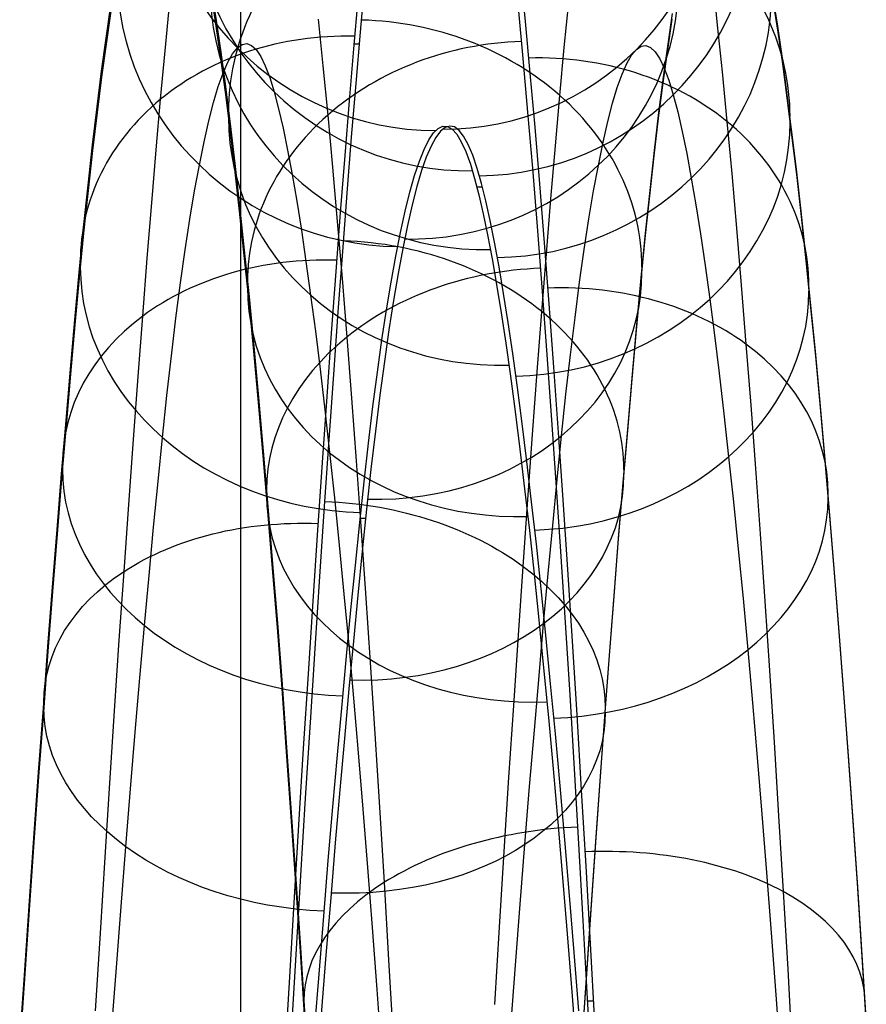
# Model space of a CAD drawing. Extents: x -9 to 8, y 1 to 147.
# Tile 49 of 181: x 0.39 to 1.74, y 31.82 to 33.4. Entities that reach past the tile are written whole.
import ezdxf

# ---------------------------------------------------------------- set-up
doc = ezdxf.new("R2010")
doc.units = 0
doc.layers.add('DEFAULT', color=7, linetype='CONTINUOUS')

msp = doc.modelspace()

# ---------------------------------------------------------------- linework, layer by layer
at = {"layer": 'DEFAULT', "color": 171}
for p, q in [((0.74, 70.4573, -106.8618), (0.74, 5.4828, -106.8618)), ((0.74, 70.2391, -104.3618), (0.74, 5.57, -104.3618))]:
    msp.add_line(p, q, dxfattribs=at)
at = {"layer": 'DEFAULT', "color": 254}
for p, q in [((1.1887, 33.4759, -87.4214), (1.1962, 33.3973, -87.5539)), ((0.9322, 33.3799, -82.3428), (0.9392, 33.4583, -82.4728)), ((1.4967, 33.4622, -87.1708), (1.5042, 33.3914, -87.3029)), ((0.6939, 33.4458, -86.4259), (0.7011, 33.3989, -86.5562)), ((0.7011, 33.3895, -86.5526), (0.6939, 33.4363, -86.4226)), ((0.9281, 33.4331, -82.4303), (0.9211, 33.3535, -82.3011)), ((1.6011, 33.3895, -86.5527), (1.5939, 33.4363, -86.4227)), ((0.5247, 33.3704, -83.2954), (0.532, 33.4195, -83.4246)), ((0.6192, 33.35, -82.5433), (0.6264, 33.4235, -82.6749)), ((0.6965, 33.4198, -86.4702), (0.7023, 33.3816, -86.5734)), ((1.1931, 33.3379, -87.6483), (1.1854, 33.4195, -87.5174)), ((1.2589, 33.3554, -82.5585), (1.2661, 33.4282, -82.69)), ((1.5939, 33.4269, -86.4194), (1.6011, 33.3801, -86.5491)), ((0.532, 33.4101, -83.428), (0.5247, 33.3611, -83.2991)), ((0.5267, 33.375, -83.3344), (0.5326, 33.4139, -83.4383)), ((1.432, 33.4101, -83.4281), (1.4247, 33.3611, -83.2992)), ((0.7011, 33.3989, -86.5562), (0.7084, 33.3479, -86.685)), ((0.7084, 33.3387, -86.6811), (0.7011, 33.3895, -86.5526)), ((0.8646, 33.4008, -87.292), (0.8722, 33.3261, -87.4226)), ((1.1962, 33.3973, -87.5539), (1.2038, 33.3146, -87.6839)), ((1.4247, 33.3518, -83.3028), (1.432, 33.4007, -83.4315)), ((1.5042, 33.3914, -87.3029), (1.5118, 33.3164, -87.4331)), ((1.6084, 33.3387, -86.6812), (1.6011, 33.3895, -86.5527)), ((0.5174, 33.3174, -83.1678), (0.5247, 33.3704, -83.2954)), ((0.5208, 33.3337, -83.2318), (0.5267, 33.375, -83.3344)), ((0.7023, 33.3816, -86.5734), (0.7081, 33.3409, -86.6759)), ((0.9253, 33.2978, -82.2156), (0.9322, 33.3799, -82.3428)), ((1.6011, 33.3801, -86.5491), (1.6084, 33.3295, -86.6773)), ((0.5247, 33.3611, -83.2991), (0.5174, 33.3082, -83.1718)), ((0.7274, 33.3455, -84.5956), (0.735, 33.355, -84.7263)), ((0.735, 33.355, -84.7263), (0.7426, 33.3604, -84.8572)), ((0.7426, 33.3604, -84.8572), (0.7502, 33.3617, -84.9876)), ((0.7502, 33.3617, -84.9876), (0.7576, 33.3589, -85.1177)), ((0.7576, 33.3589, -85.1177), (0.765, 33.3521, -85.2474)), ((0.9218, 33.3616, -82.3137), (0.9307, 33.3616, -82.3137)), ((1.2518, 33.2787, -82.4298), (1.2589, 33.3554, -82.5585)), ((1.3745, 33.3525, -84.7342), (1.3821, 33.3576, -84.8651)), ((1.3821, 33.3576, -84.8651), (1.3897, 33.3587, -84.9957)), ((1.3897, 33.3587, -84.9957), (1.3971, 33.3556, -85.1259)), ((1.3971, 33.3556, -85.1259), (1.4046, 33.3486, -85.2557)), ((1.4247, 33.3611, -83.2992), (1.4174, 33.3082, -83.1719)), ((0.612, 33.2726, -82.4145), (0.6192, 33.35, -82.5433)), ((0.7081, 33.3409, -86.6759), (0.714, 33.2975, -86.7777)), ((0.7084, 33.3479, -86.685), (0.7158, 33.2929, -86.8124)), ((0.7158, 33.2838, -86.8083), (0.7084, 33.3387, -86.6811)), ((0.7198, 33.332, -84.4655), (0.7274, 33.3455, -84.5956)), ((0.765, 33.3521, -85.2474), (0.7724, 33.3412, -85.3767)), ((0.7724, 33.3412, -85.3767), (0.7797, 33.3263, -85.5056)), ((0.9211, 33.3535, -82.3011), (0.9141, 33.2699, -82.1743)), ((1.3592, 33.33, -84.4734), (1.3669, 33.3433, -84.6035)), ((1.3669, 33.3433, -84.6035), (1.3745, 33.3525, -84.7342)), ((1.4046, 33.3486, -85.2557), (1.4119, 33.3374, -85.3851)), ((1.4174, 33.299, -83.1758), (1.4247, 33.3518, -83.3028)), ((1.6158, 33.2838, -86.8083), (1.6084, 33.3387, -86.6812)), ((0.515, 33.29, -83.1304), (0.5208, 33.3337, -83.2318)), ((0.7121, 33.3145, -84.3361), (0.7198, 33.332, -84.4655)), ((0.7797, 33.3263, -85.5056), (0.7869, 33.3074, -85.6341)), ((0.8722, 33.3261, -87.4226), (0.8798, 33.247, -87.5511)), ((1.2007, 33.2522, -87.7765), (1.1931, 33.3379, -87.6483)), ((1.3516, 33.3127, -84.344), (1.3592, 33.33, -84.4734)), ((1.4119, 33.3374, -85.3851), (1.4192, 33.3222, -85.5142)), ((1.6084, 33.3295, -86.6773), (1.6158, 33.2747, -86.8042)), ((0.5101, 33.2605, -83.042), (0.5174, 33.3174, -83.1678)), ((0.5174, 33.3082, -83.1718), (0.5101, 33.2514, -83.0462)), ((0.7045, 33.293, -84.2075), (0.7121, 33.3145, -84.3361)), ((0.7869, 33.3074, -85.6341), (0.794, 33.2845, -85.7623)), ((1.2038, 33.3146, -87.6839), (1.2115, 33.2279, -87.8112)), ((1.3439, 33.2914, -84.2154), (1.3516, 33.3127, -84.344)), ((1.4174, 33.3082, -83.1719), (1.4101, 33.2514, -83.0463)), ((1.4192, 33.3222, -85.5142), (1.4265, 33.303, -85.643)), ((1.5118, 33.3164, -87.4331), (1.5195, 33.2371, -87.5612)), ((0.6969, 33.2674, -84.0797), (0.7045, 33.293, -84.2075)), ((0.714, 33.2975, -86.7777), (0.7199, 33.2515, -86.8786)), ((0.7158, 33.2929, -86.8124), (0.7233, 33.2332, -86.9398)), ((0.9182, 33.2119, -82.0909), (0.9253, 33.2978, -82.2156)), ((1.3363, 33.2662, -84.0877), (1.3439, 33.2914, -84.2154)), ((1.4101, 33.2423, -83.0505), (1.4174, 33.299, -83.1758)), ((1.4265, 33.303, -85.643), (1.4336, 33.2797, -85.7713)), ((0.5092, 33.244, -83.0305), (0.515, 33.29, -83.1304)), ((0.7233, 33.2243, -86.9354), (0.7158, 33.2838, -86.8083)), ((0.794, 33.2845, -85.7623), (0.8012, 33.2574, -85.8903)), ((1.2447, 33.198, -82.3038), (1.2518, 33.2787, -82.4298)), ((1.4336, 33.2797, -85.7713), (1.4408, 33.2523, -85.8993)), ((1.6233, 33.2242, -86.9354), (1.6158, 33.2838, -86.8083)), ((0.5029, 33.1997, -82.9179), (0.5101, 33.2605, -83.042)), ((0.605, 33.1915, -82.2886), (0.612, 33.2726, -82.4145)), ((0.6892, 33.238, -83.9529), (0.6969, 33.2674, -84.0797)), ((0.9141, 33.2699, -82.1743), (0.9071, 33.1825, -82.0502)), ((1.3287, 33.237, -83.961), (1.3363, 33.2662, -84.0877)), ((1.6158, 33.2747, -86.8042), (1.6233, 33.2153, -86.931)), ((0.5101, 33.2514, -83.0462), (0.5029, 33.1908, -82.9224)), ((0.5034, 33.1958, -82.9321), (0.5092, 33.244, -83.0305)), ((0.7199, 33.2515, -86.8786), (0.7259, 33.2029, -86.9786)), ((0.8012, 33.2574, -85.8903), (0.8084, 33.2262, -86.018)), ((0.8798, 33.247, -87.5511), (0.8875, 33.1638, -87.6775)), ((1.2083, 33.1625, -87.9021), (1.2007, 33.2522, -87.7765)), ((1.4101, 33.2514, -83.0463), (1.4029, 33.1908, -82.9225)), ((1.4408, 33.2523, -85.8993), (1.448, 33.2209, -86.0267)), ((0.6817, 33.2046, -83.8271), (0.6892, 33.238, -83.9529)), ((0.7233, 33.2332, -86.9398), (0.7309, 33.1696, -87.0652)), ((1.0569, 33.226, -84.7865), (1.0644, 33.2295, -84.9118)), ((1.0644, 33.2295, -84.9118), (1.0718, 33.2292, -85.0372)), ((1.0755, 33.2298, -84.9519), (1.068, 33.2276, -84.8267)), ((1.0718, 33.2292, -85.0372), (1.0792, 33.2249, -85.1626)), ((1.0829, 33.2282, -85.0772), (1.0755, 33.2298, -84.9519)), ((1.0904, 33.2227, -85.2025), (1.0829, 33.2282, -85.0772)), ((1.3211, 33.2038, -83.8353), (1.3287, 33.237, -83.961)), ((1.4029, 33.1819, -82.927), (1.4101, 33.2423, -83.0505)), ((1.5195, 33.2371, -87.5612), (1.5272, 33.1536, -87.6872)), ((0.7309, 33.1608, -87.0605), (0.7233, 33.2243, -86.9354)), ((0.8084, 33.2262, -86.018), (0.8156, 33.191, -86.1447)), ((1.0418, 33.2074, -84.5367), (1.0494, 33.2187, -84.6615)), ((1.0494, 33.2187, -84.6615), (1.0569, 33.226, -84.7865)), ((1.0605, 33.2214, -84.7016), (1.0529, 33.2114, -84.5768)), ((1.068, 33.2276, -84.8267), (1.0605, 33.2214, -84.7016)), ((1.0792, 33.2249, -85.1626), (1.0866, 33.2168, -85.2879)), ((1.0866, 33.2168, -85.2879), (1.0939, 33.2047, -85.413)), ((1.0977, 33.2134, -85.3277), (1.0904, 33.2227, -85.2025)), ((1.105, 33.2001, -85.4526), (1.0977, 33.2134, -85.3277)), ((1.2115, 33.2279, -87.8112), (1.2191, 33.1373, -87.9359)), ((1.448, 33.2209, -86.0267), (1.4552, 33.1856, -86.1529)), ((1.6309, 33.1608, -87.0605), (1.6233, 33.2242, -86.9354)), ((1.6233, 33.2153, -86.931), (1.6309, 33.152, -87.0558)), ((0.4958, 33.1352, -82.7957), (0.5029, 33.1997, -82.9179)), ((0.6741, 33.1673, -83.7024), (0.6817, 33.2046, -83.8271)), ((0.7259, 33.2029, -86.9786), (0.7319, 33.1518, -87.0776)), ((0.9111, 33.1223, -81.9691), (0.9182, 33.2119, -82.0909)), ((1.0343, 33.1923, -84.4123), (1.0418, 33.2074, -84.5367)), ((1.0454, 33.1976, -84.4523), (1.0378, 33.1799, -84.3283)), ((1.0529, 33.2114, -84.5768), (1.0454, 33.1976, -84.4523)), ((1.0939, 33.2047, -85.413), (1.1012, 33.1888, -85.538)), ((1.1123, 33.1829, -85.5773), (1.105, 33.2001, -85.4526)), ((1.2376, 33.1134, -82.1801), (1.2447, 33.198, -82.3038)), ((1.3136, 33.1668, -83.7108), (1.3211, 33.2038, -83.8353)), ((0.5029, 33.1908, -82.9224), (0.4958, 33.1264, -82.8005)), ((0.4978, 33.1453, -82.8352), (0.5034, 33.1958, -82.9321)), ((0.5978, 33.1066, -82.1654), (0.605, 33.1915, -82.2886)), ((0.8156, 33.191, -86.1447), (0.8229, 33.152, -86.27)), ((0.9071, 33.1825, -82.0502), (0.8999, 33.0913, -81.9289)), ((1.0267, 33.1734, -84.2884), (1.0343, 33.1923, -84.4123)), ((1.1012, 33.1888, -85.538), (1.1084, 33.1689, -85.6625)), ((1.1195, 33.1618, -85.7016), (1.1123, 33.1829, -85.5773)), ((1.4029, 33.1908, -82.9225), (1.3958, 33.1264, -82.8006)), ((1.3958, 33.1177, -82.8054), (1.4029, 33.1819, -82.927)), ((1.4552, 33.1856, -86.1529), (1.4624, 33.1464, -86.2776)), ((0.6665, 33.126, -83.5787), (0.6741, 33.1673, -83.7024)), ((0.7309, 33.1696, -87.0652), (0.7384, 33.1022, -87.1884)), ((1.0191, 33.1506, -84.165), (1.0267, 33.1734, -84.2884)), ((1.0378, 33.1799, -84.3283), (1.0302, 33.1583, -84.2048)), ((1.1084, 33.1689, -85.6625), (1.1153, 33.1459, -85.7829)), ((1.306, 33.1259, -83.5872), (1.3136, 33.1668, -83.7108)), ((0.7384, 33.0935, -87.1835), (0.7309, 33.1608, -87.0605)), ((0.7319, 33.1518, -87.0776), (0.7379, 33.0982, -87.1754)), ((0.8229, 33.152, -86.27), (0.8302, 33.1092, -86.3934)), ((0.8875, 33.1638, -87.6775), (0.8952, 33.0766, -87.8011)), ((1.0115, 33.1239, -84.0423), (1.0191, 33.1506, -84.165)), ((1.0302, 33.1583, -84.2048), (1.0227, 33.1329, -84.0819)), ((1.1264, 33.1376, -85.8219), (1.1195, 33.1618, -85.7016)), ((1.2159, 33.0688, -88.0249), (1.2083, 33.1625, -87.9021)), ((1.5272, 33.1536, -87.6872), (1.5348, 33.0661, -87.8106)), ((1.6384, 33.0935, -87.1835), (1.6309, 33.1608, -87.0605)), ((1.6309, 33.152, -87.0558), (1.6384, 33.0848, -87.1786)), ((0.4887, 33.067, -82.6755), (0.4958, 33.1352, -82.7957)), ((0.4922, 33.0927, -82.7399), (0.4978, 33.1453, -82.8352)), ((1.1153, 33.1459, -85.7829), (1.1222, 33.1193, -85.9023)), ((1.1333, 33.1099, -85.9411), (1.1264, 33.1376, -85.8219)), ((1.2191, 33.1373, -87.9359), (1.2267, 33.0427, -88.0578)), ((1.4624, 33.1464, -86.2776), (1.4698, 33.1035, -86.4006)), ((0.4958, 33.1264, -82.8005), (0.4887, 33.0583, -82.6806)), ((0.659, 33.0808, -83.456), (0.6665, 33.126, -83.5787)), ((0.904, 33.029, -81.85), (0.9111, 33.1223, -81.9691)), ((1.0039, 33.0935, -83.9203), (1.0115, 33.1239, -84.0423)), ((1.0227, 33.1329, -84.0819), (1.0151, 33.1037, -83.9596)), ((1.128, 33.1316, -85.8494), (1.1191, 33.1316, -85.8494)), ((1.1222, 33.1193, -85.9023), (1.1291, 33.0891, -86.0209)), ((1.2985, 33.081, -83.4647), (1.306, 33.1259, -83.5872)), ((1.3958, 33.1264, -82.8006), (1.3887, 33.0583, -82.6806)), ((1.3887, 33.0497, -82.6857), (1.3958, 33.1177, -82.8054)), ((0.5906, 33.0179, -82.0448), (0.5978, 33.1066, -82.1654)), ((0.7384, 33.1022, -87.1884), (0.746, 33.031, -87.3095)), ((0.8302, 33.1092, -86.3934), (0.8376, 33.0628, -86.5151)), ((1.0151, 33.1037, -83.9596), (1.0075, 33.0707, -83.8382)), ((1.1402, 33.0785, -86.0594), (1.1333, 33.1099, -85.9411)), ((1.2304, 33.0248, -82.0589), (1.2376, 33.1134, -82.1801)), ((1.4698, 33.1035, -86.4006), (1.4771, 33.0569, -86.5219)), ((0.4867, 33.038, -82.6463), (0.4922, 33.0927, -82.7399)), ((0.7379, 33.0982, -87.1754), (0.744, 33.0421, -87.2719)), ((0.746, 33.0224, -87.3043), (0.7384, 33.0935, -87.1835)), ((0.8999, 33.0913, -81.9289), (0.8927, 32.9965, -81.8105)), ((0.9964, 33.0592, -83.7992), (1.0039, 33.0935, -83.9203)), ((1.1291, 33.0891, -86.0209), (1.1361, 33.0553, -86.1387)), ((1.646, 33.0224, -87.3043), (1.6384, 33.0935, -87.1835)), ((0.6515, 33.0316, -83.3346), (0.659, 33.0808, -83.456)), ((0.8952, 33.0766, -87.8011), (0.9029, 32.9858, -87.9218)), ((1.0075, 33.0707, -83.8382), (1, 33.0338, -83.7177)), ((1.1472, 33.0435, -86.1769), (1.1402, 33.0785, -86.0594)), ((1.291, 33.0321, -83.3435), (1.2985, 33.081, -83.4647)), ((1.6384, 33.0848, -87.1786), (1.646, 33.0139, -87.2991)), ((0.4817, 32.995, -82.5574), (0.4887, 33.067, -82.6755)), ((0.4887, 33.0583, -82.6806), (0.4817, 32.9865, -82.5627)), ((0.8376, 33.0628, -86.5151), (0.845, 33.0126, -86.6351)), ((0.9888, 33.0211, -83.679), (0.9964, 33.0592, -83.7992)), ((1.1361, 33.0553, -86.1387), (1.1433, 33.0173, -86.2573)), ((1.2235, 32.9716, -88.1445), (1.2159, 33.0688, -88.0249)), ((1.3887, 33.0583, -82.6806), (1.3817, 32.9865, -82.5628)), ((1.4771, 33.0569, -86.5219), (1.4846, 33.0066, -86.6415)), ((1.5348, 33.0661, -87.8106), (1.5425, 32.975, -87.931)), ((0.744, 33.0421, -87.2719), (0.75, 32.9835, -87.3671)), ((1.1544, 33.0043, -86.2953), (1.1472, 33.0435, -86.1769)), ((1.2267, 33.0427, -88.0578), (1.2343, 32.9449, -88.1759)), ((1.3817, 32.978, -82.5681), (1.3887, 33.0497, -82.6857)), ((0.4812, 32.9814, -82.5545), (0.4867, 33.038, -82.6463)), ((0.6441, 32.9786, -83.2146), (0.6515, 33.0316, -83.3346)), ((0.746, 33.031, -87.3095), (0.7537, 32.956, -87.4283)), ((0.8967, 32.9321, -81.7339), (0.904, 33.029, -81.85)), ((1, 33.0338, -83.7177), (0.9925, 32.9938, -83.6)), ((1.2231, 32.9324, -81.9404), (1.2304, 33.0248, -82.0589)), ((1.2836, 32.9795, -83.2237), (1.291, 33.0321, -83.3435)), ((0.5834, 32.9252, -81.9268), (0.5906, 33.0179, -82.0448)), ((0.7537, 32.9476, -87.4228), (0.746, 33.0224, -87.3043)), ((0.845, 33.0126, -86.6351), (0.8525, 32.9588, -86.7534)), ((0.9814, 32.9799, -83.5618), (0.9888, 33.0211, -83.679)), ((1.1433, 33.0173, -86.2573), (1.1505, 32.9758, -86.3745)), ((1.6537, 32.9476, -87.4229), (1.646, 33.0224, -87.3043)), ((1.646, 33.0139, -87.2991), (1.6537, 32.9393, -87.4174)), ((0.4747, 32.9195, -82.4416), (0.4817, 32.995, -82.5574)), ((0.8927, 32.9965, -81.8105), (0.8855, 32.8982, -81.695)), ((0.9925, 32.9938, -83.6), (0.9852, 32.9502, -83.4837)), ((1.1617, 32.9615, -86.4122), (1.1544, 33.0043, -86.2953)), ((1.4846, 33.0066, -86.6415), (1.492, 32.9527, -86.7594)), ((0.4817, 32.9865, -82.5627), (0.4747, 32.9112, -82.4472)), ((0.4758, 32.9226, -82.4641), (0.4812, 32.9814, -82.5545)), ((0.4812, 32.9814, -82.5546), (0.4812, 32.9898, -82.5492)), ((0.6367, 32.922, -83.0963), (0.6441, 32.9786, -83.2146)), ((0.75, 32.9835, -87.3671), (0.7561, 32.9226, -87.4609)), ((0.9029, 32.9858, -87.9218), (0.9105, 32.8916, -88.0392)), ((0.974, 32.9353, -83.4461), (0.9814, 32.9799, -83.5618)), ((1.1505, 32.9758, -86.3745), (1.1578, 32.9306, -86.4903)), ((1.2762, 32.9233, -83.1056), (1.2836, 32.9795, -83.2237)), ((1.3817, 32.9865, -82.5628), (1.3747, 32.9112, -82.4472)), ((1.3747, 32.9029, -82.4528), (1.3817, 32.978, -82.5681)), ((1.3812, 32.9813, -82.5546), (1.3812, 32.9729, -82.5599)), ((1.169, 32.9152, -86.5277), (1.1617, 32.9615, -86.4122)), ((1.2311, 32.8709, -88.2608), (1.2235, 32.9716, -88.1445)), ((1.5425, 32.975, -87.931), (1.5501, 32.8804, -88.048)), ((0.7537, 32.956, -87.4283), (0.7613, 32.8773, -87.5448)), ((0.7613, 32.8692, -87.539), (0.7537, 32.9476, -87.4228)), ((0.8525, 32.9588, -86.7534), (0.86, 32.9013, -86.87)), ((0.9852, 32.9502, -83.4837), (0.9779, 32.9031, -83.3688)), ((1.2343, 32.9449, -88.1759), (1.2418, 32.8437, -88.291)), ((1.492, 32.9527, -86.7594), (1.4995, 32.895, -86.8757)), ((1.6613, 32.8691, -87.5391), (1.6537, 32.9476, -87.4229)), ((0.8894, 32.8317, -81.6208), (0.8967, 32.9321, -81.7339)), ((0.9667, 32.8871, -83.3319), (0.974, 32.9353, -83.4461)), ((1.1578, 32.9306, -86.4903), (1.1652, 32.8819, -86.6049)), ((1.2156, 32.8359, -81.8244), (1.2231, 32.9324, -81.9404)), ((1.6537, 32.9393, -87.4174), (1.6613, 32.861, -87.5333)), ((0.4677, 32.8405, -82.3282), (0.4747, 32.9195, -82.4416)), ((0.4702, 32.8613, -82.3747), (0.4758, 32.9226, -82.4641)), ((0.576, 32.8285, -81.8113), (0.5834, 32.9252, -81.9268)), ((0.6294, 32.8617, -82.98), (0.6367, 32.922, -83.0963)), ((0.7561, 32.9226, -87.4609), (0.7622, 32.8593, -87.5532)), ((1.1763, 32.8652, -86.642), (1.169, 32.9152, -86.5277)), ((1.2689, 32.8635, -82.9895), (1.2762, 32.9233, -83.1056)), ((0.4747, 32.9112, -82.4472), (0.4677, 32.8324, -82.3341)), ((0.86, 32.9013, -86.87), (0.8676, 32.8401, -86.9849)), ((0.8855, 32.8982, -81.695), (0.8782, 32.7963, -81.5826)), ((0.9779, 32.9031, -83.3688), (0.9706, 32.8525, -83.2554)), ((1.3747, 32.9112, -82.4472), (1.3677, 32.8324, -82.3341)), ((1.3677, 32.8242, -82.3399), (1.3747, 32.9029, -82.4528)), ((0.9105, 32.8916, -88.0392), (0.9181, 32.7941, -88.1531)), ((0.9595, 32.8354, -83.2192), (0.9667, 32.8871, -83.3319)), ((1.1652, 32.8819, -86.6049), (1.1727, 32.8289, -86.7196)), ((1.4995, 32.895, -86.8757), (1.5071, 32.8338, -86.9903)), ((0.7613, 32.8773, -87.5448), (0.7689, 32.7951, -87.6588)), ((0.7689, 32.7871, -87.6528), (0.7613, 32.8692, -87.539)), ((1.2386, 32.7667, -88.3739), (1.2311, 32.8709, -88.2608)), ((1.5501, 32.8804, -88.048), (1.5577, 32.7826, -88.1617)), ((1.6689, 32.787, -87.6528), (1.6613, 32.8691, -87.5391)), ((0.4646, 32.7977, -82.2864), (0.4702, 32.8613, -82.3747)), ((0.6221, 32.798, -82.8658), (0.6294, 32.8617, -82.98)), ((0.7622, 32.8593, -87.5532), (0.7683, 32.7938, -87.6438)), ((0.9706, 32.8525, -83.2554), (0.9634, 32.7985, -83.1437)), ((1.1839, 32.811, -86.7561), (1.1763, 32.8652, -86.642)), ((1.2617, 32.8003, -82.8756), (1.2689, 32.8635, -82.9895)), ((1.6613, 32.861, -87.5333), (1.6689, 32.779, -87.6468)), ((0.4606, 32.7581, -82.2174), (0.4677, 32.8405, -82.3282)), ((0.8676, 32.8401, -86.9849), (0.8752, 32.7752, -87.0981)), ((0.9523, 32.7804, -83.1081), (0.9595, 32.8354, -83.2192)), ((1.2082, 32.7355, -81.7111), (1.2156, 32.8359, -81.8244)), ((1.2418, 32.8437, -88.291), (1.2493, 32.7389, -88.4027)), ((1.5071, 32.8338, -86.9903), (1.5147, 32.7688, -87.1032)), ((0.4677, 32.8324, -82.3341), (0.4606, 32.7502, -82.2235)), ((0.5685, 32.7279, -81.6984), (0.576, 32.8285, -81.8113)), ((0.8821, 32.7278, -81.5107), (0.8894, 32.8317, -81.6208)), ((1.1727, 32.8289, -86.7196), (1.1803, 32.7723, -86.8324)), ((1.3677, 32.8324, -82.3341), (1.3606, 32.7502, -82.2235)), ((1.3606, 32.7422, -82.2296), (1.3677, 32.8242, -82.3399)), ((1.1914, 32.7533, -86.8685), (1.1839, 32.811, -86.7561)), ((0.459, 32.7317, -82.1994), (0.4646, 32.7977, -82.2864)), ((0.615, 32.7309, -82.754), (0.6221, 32.798, -82.8658)), ((0.7683, 32.7938, -87.6438), (0.7744, 32.726, -87.7328)), ((0.7689, 32.7951, -87.6588), (0.7765, 32.7092, -87.7702)), ((0.7765, 32.7014, -87.764), (0.7689, 32.7871, -87.6528)), ((0.8782, 32.7963, -81.5826), (0.8708, 32.691, -81.4733)), ((0.9181, 32.7941, -88.1531), (0.9256, 32.6933, -88.2639)), ((0.9634, 32.7985, -83.1437), (0.9562, 32.741, -83.0336)), ((1.2546, 32.7337, -82.764), (1.2617, 32.8003, -82.8756)), ((1.6765, 32.7014, -87.764), (1.6689, 32.787, -87.6528)), ((0.8752, 32.7752, -87.0981), (0.8829, 32.7066, -87.2096)), ((0.9451, 32.7219, -82.9988), (0.9523, 32.7804, -83.1081)), ((1.1803, 32.7723, -86.8324), (1.1878, 32.7123, -86.9435)), ((1.5577, 32.7826, -88.1617), (1.5653, 32.6814, -88.2723)), ((1.6689, 32.779, -87.6468), (1.6765, 32.6936, -87.7578)), ((0.4534, 32.6725, -82.1092), (0.4606, 32.7581, -82.2174)), ((1.2462, 32.6587, -88.4839), (1.2386, 32.7667, -88.3739)), ((1.5147, 32.7688, -87.1032), (1.5223, 32.7, -87.2145)), ((0.4606, 32.7502, -82.2235), (0.4534, 32.6647, -82.1155)), ((0.9562, 32.741, -83.0336), (0.9492, 32.6802, -82.9253)), ((1.199, 32.6922, -86.9789), (1.1914, 32.7533, -86.8685)), ((1.3606, 32.7502, -82.2235), (1.3534, 32.6647, -82.1155)), ((1.3534, 32.6569, -82.1218), (1.3606, 32.7422, -82.2296)), ((0.4533, 32.6633, -82.1137), (0.459, 32.7317, -82.1994)), ((0.561, 32.6237, -81.5886), (0.5685, 32.7279, -81.6984)), ((0.6079, 32.6606, -82.6447), (0.615, 32.7309, -82.754)), ((0.7744, 32.726, -87.7328), (0.7804, 32.6561, -87.8201)), ((0.8747, 32.6206, -81.4038), (0.8821, 32.7278, -81.5107)), ((1.2006, 32.6315, -81.6009), (1.2082, 32.7355, -81.7111)), ((1.2475, 32.6637, -82.6547), (1.2546, 32.7337, -82.764)), ((1.2493, 32.7389, -88.4027), (1.2568, 32.6308, -88.5112)), ((0.7765, 32.7092, -87.7702), (0.7841, 32.6206, -87.8782)), ((0.9381, 32.6601, -82.8912), (0.9451, 32.7219, -82.9988)), ((1.1878, 32.7123, -86.9435), (1.1954, 32.6489, -87.0525)), ((0.7841, 32.6129, -87.8717), (0.7765, 32.7014, -87.764)), ((0.8829, 32.7066, -87.2096), (0.8905, 32.6343, -87.3192)), ((0.9256, 32.6933, -88.2639), (0.9331, 32.5891, -88.3715)), ((1.2066, 32.6277, -87.0874), (1.199, 32.6922, -86.9789)), ((1.5223, 32.7, -87.2145), (1.53, 32.6277, -87.3238)), ((1.6841, 32.6129, -87.8717), (1.6765, 32.7014, -87.764)), ((1.6765, 32.6936, -87.7578), (1.6841, 32.6053, -87.8652)), ((0.8708, 32.691, -81.4733), (0.8634, 32.5823, -81.3672)), ((0.9492, 32.6802, -82.9253), (0.9422, 32.616, -82.8188)), ((1.5653, 32.6814, -88.2723), (1.5728, 32.5768, -88.3796)), ((0.4461, 32.5835, -82.0036), (0.4534, 32.6725, -82.1092)), ((0.4534, 32.6647, -82.1155), (0.4461, 32.5759, -82.0102)), ((0.4475, 32.5926, -82.0294), (0.4533, 32.6633, -82.1137)), ((0.6008, 32.587, -82.5378), (0.6079, 32.6606, -82.6447)), ((1.2404, 32.5902, -82.5475), (1.2475, 32.6637, -82.6547)), ((1.3534, 32.6647, -82.1155), (1.3461, 32.5759, -82.0102)), ((0.7804, 32.6561, -87.8201), (0.7865, 32.5841, -87.9054)), ((0.9311, 32.595, -82.7855), (0.9381, 32.6601, -82.8912)), ((1.1954, 32.6489, -87.0525), (1.2031, 32.5821, -87.1595)), ((1.2536, 32.5483, -88.5897), (1.2462, 32.6587, -88.4839)), ((1.3461, 32.5684, -82.0168), (1.3534, 32.6569, -82.1218)), ((0.8905, 32.6343, -87.3192), (0.8982, 32.5587, -87.4264)), ((1.193, 32.5245, -81.4943), (1.2006, 32.6315, -81.6009)), ((1.2568, 32.6308, -88.5112), (1.2642, 32.5194, -88.6162)), ((0.5534, 32.5164, -81.4824), (0.561, 32.6237, -81.5886)), ((0.7841, 32.6206, -87.8782), (0.7916, 32.5287, -87.9832)), ((0.7916, 32.5213, -87.9765), (0.7841, 32.6129, -87.8717)), ((0.8672, 32.5082, -81.2985), (0.8747, 32.6206, -81.4038)), ((0.9422, 32.616, -82.8188), (0.9352, 32.5487, -82.7145)), ((1.2142, 32.5598, -87.1937), (1.2066, 32.6277, -87.0874)), ((1.53, 32.6277, -87.3238), (1.5377, 32.5518, -87.4308)), ((1.6916, 32.5213, -87.9766), (1.6841, 32.6129, -87.8717)), ((0.9406, 32.6012, -82.7953), (0.9318, 32.6012, -82.7953)), ((1.6841, 32.6053, -87.8652), (1.6916, 32.5139, -87.9698)), ((0.4388, 32.4913, -81.9008), (0.4461, 32.5835, -82.0036)), ((0.4416, 32.5197, -81.9466), (0.4475, 32.5926, -82.0294)), ((0.5936, 32.5101, -82.4333), (0.6008, 32.587, -82.5378)), ((0.7865, 32.5841, -87.9054), (0.7925, 32.5101, -87.9889)), ((0.8634, 32.5823, -81.3672), (0.8558, 32.4687, -81.263)), ((0.9241, 32.5266, -82.6817), (0.9311, 32.595, -82.7855)), ((0.9331, 32.5891, -88.3715), (0.9406, 32.4815, -88.4758)), ((1.2031, 32.5821, -87.1595), (1.2107, 32.5121, -87.2645)), ((1.2332, 32.5133, -82.4424), (1.2404, 32.5902, -82.5475)), ((0.4461, 32.5759, -82.0102), (0.4388, 32.484, -81.9076)), ((1.3461, 32.5759, -82.0102), (1.3388, 32.484, -81.9076)), ((1.3388, 32.4766, -81.9144), (1.3461, 32.5684, -82.0168)), ((1.5728, 32.5768, -88.3796), (1.5803, 32.4689, -88.4836)), ((0.8982, 32.5587, -87.4264), (0.9059, 32.4798, -87.531)), ((1.2218, 32.4886, -87.298), (1.2142, 32.5598, -87.1937)), ((1.5377, 32.5518, -87.4308), (1.5454, 32.4729, -87.5353)), ((0.9352, 32.5487, -82.7145), (0.9282, 32.4783, -82.6125)), ((1.2609, 32.4347, -88.6919), (1.2536, 32.5483, -88.5897)), ((0.4357, 32.4445, -81.8654), (0.4416, 32.5197, -81.9466)), ((0.7916, 32.5287, -87.9832), (0.7991, 32.4337, -88.0854)), ((0.7991, 32.4265, -88.0784), (0.7916, 32.5213, -87.9765)), ((0.9171, 32.4551, -82.5802), (0.9241, 32.5266, -82.6817)), ((1.1855, 32.4145, -81.3916), (1.193, 32.5245, -81.4943)), ((1.2642, 32.5194, -88.6162), (1.2716, 32.4047, -88.7178)), ((1.6991, 32.4265, -88.0785), (1.6916, 32.5213, -87.9766)), ((0.5458, 32.4062, -81.38), (0.5534, 32.5164, -81.4824)), ((0.5863, 32.4298, -82.3309), (0.5936, 32.5101, -82.4333)), ((0.7925, 32.5101, -87.9889), (0.7985, 32.4342, -88.0704)), ((0.8596, 32.3929, -81.1969), (0.8672, 32.5082, -81.2985)), ((1.2107, 32.5121, -87.2645), (1.2183, 32.4387, -87.3672)), ((1.2259, 32.433, -82.3396), (1.2332, 32.5133, -82.4424)), ((1.6916, 32.5139, -87.9698), (1.6991, 32.4193, -88.0715)), ((0.4315, 32.396, -81.8008), (0.4388, 32.4913, -81.9008)), ((1.2295, 32.4142, -87.4), (1.2218, 32.4886, -87.298)), ((0.4388, 32.484, -81.9076), (0.4315, 32.3889, -81.8078)), ((0.9059, 32.4798, -87.531), (0.9135, 32.3981, -87.6328)), ((0.9282, 32.4783, -82.6125), (0.921, 32.4049, -82.5126)), ((0.9406, 32.4815, -88.4758), (0.948, 32.3706, -88.5768)), ((1.3388, 32.484, -81.9076), (1.3315, 32.3888, -81.8079)), ((1.3315, 32.3817, -81.8149), (1.3388, 32.4766, -81.9144)), ((1.5454, 32.4729, -87.5353), (1.553, 32.3909, -87.6368)), ((0.8558, 32.4687, -81.263), (0.8483, 32.3521, -81.1626)), ((1.5803, 32.4689, -88.4836), (1.5877, 32.3576, -88.5844)), ((0.4298, 32.3672, -81.7859), (0.4357, 32.4445, -81.8654)), ((0.91, 32.3806, -82.481), (0.9171, 32.4551, -82.5802)), ((0.5789, 32.346, -82.2306), (0.5863, 32.4298, -82.3309)), ((0.7985, 32.4342, -88.0704), (0.8045, 32.3565, -88.1498)), ((0.7991, 32.4337, -88.0854), (0.8066, 32.3355, -88.1845)), ((0.8066, 32.3286, -88.1773), (0.7991, 32.4265, -88.0784)), ((1.2183, 32.4387, -87.3672), (1.2259, 32.3621, -87.4677)), ((1.2185, 32.3493, -82.239), (1.2259, 32.433, -82.3396)), ((1.2682, 32.3188, -88.79), (1.2609, 32.4347, -88.6919)), ((1.7066, 32.3286, -88.1774), (1.6991, 32.4265, -88.0785)), ((1.1779, 32.3018, -81.2925), (1.1855, 32.4145, -81.3916)), ((1.2371, 32.3366, -87.4997), (1.2295, 32.4142, -87.4)), ((1.6991, 32.4193, -88.0715), (1.7066, 32.3216, -88.1702)), ((0.4241, 32.2976, -81.7037), (0.4315, 32.396, -81.8008)), ((0.5382, 32.2932, -81.2813), (0.5458, 32.4062, -81.38)), ((0.852, 32.2746, -81.0991), (0.8596, 32.3929, -81.1969)), ((0.9135, 32.3981, -87.6328), (0.9211, 32.3135, -87.7316)), ((0.921, 32.4049, -82.5126), (0.9139, 32.3284, -82.4151)), ((1.2716, 32.4047, -88.7178), (1.2789, 32.2869, -88.8158)), ((0.4315, 32.3889, -81.8078), (0.4241, 32.2907, -81.711)), ((0.9028, 32.3031, -82.3841), (0.91, 32.3806, -82.481)), ((1.3315, 32.3888, -81.8079), (1.3241, 32.2907, -81.711)), ((1.3241, 32.2837, -81.7182), (1.3315, 32.3817, -81.8149)), ((1.553, 32.3909, -87.6368), (1.5606, 32.3061, -87.7355)), ((0.4238, 32.2878, -81.7081), (0.4298, 32.3672, -81.7859)), ((0.948, 32.3706, -88.5768), (0.9554, 32.2564, -88.6745)), ((1.2259, 32.3621, -87.4677), (1.2335, 32.2825, -87.5656)), ((0.5715, 32.2588, -82.1327), (0.5789, 32.346, -82.2306)), ((0.8045, 32.3565, -88.1498), (0.8104, 32.277, -88.2271)), ((0.8483, 32.3521, -81.1626), (0.8407, 32.2327, -81.066)), ((1.211, 32.2622, -82.1408), (1.2185, 32.3493, -82.239)), ((1.5877, 32.3576, -88.5844), (1.5951, 32.2429, -88.6818)), ((0.8066, 32.3355, -88.1845), (0.814, 32.2344, -88.2805)), ((1.2447, 32.2561, -87.5968), (1.2371, 32.3366, -87.4997)), ((0.814, 32.2276, -88.2731), (0.8066, 32.3286, -88.1773)), ((0.9139, 32.3284, -82.4151), (0.9066, 32.249, -82.32)), ((0.9211, 32.3135, -87.7316), (0.9286, 32.226, -87.8276)), ((1.2754, 32.2, -88.8844), (1.2682, 32.3188, -88.79)), ((1.714, 32.2276, -88.2732), (1.7066, 32.3286, -88.1774)), ((1.7066, 32.3216, -88.1702), (1.714, 32.2209, -88.2658)), ((0.4165, 32.1946, -81.6082), (0.4241, 32.2976, -81.7037)), ((0.8955, 32.2226, -82.2897), (0.9028, 32.3031, -82.3841)), ((1.1703, 32.1862, -81.1972), (1.1779, 32.3018, -81.2925)), ((1.5606, 32.3061, -87.7355), (1.5681, 32.2184, -87.8314)), ((0.4241, 32.2907, -81.711), (0.4165, 32.1879, -81.6157)), ((0.4178, 32.2063, -81.6322), (0.4238, 32.2878, -81.7081)), ((0.5307, 32.1773, -81.1863), (0.5382, 32.2932, -81.2813)), ((1.2335, 32.2825, -87.5656), (1.2411, 32.2001, -87.6608)), ((1.2789, 32.2869, -88.8158), (1.2862, 32.166, -88.9103)), ((1.3241, 32.2907, -81.711), (1.3165, 32.1879, -81.6157)), ((1.3165, 32.1812, -81.6232), (1.3241, 32.2837, -81.7182)), ((0.8104, 32.277, -88.2271), (0.8163, 32.1958, -88.3023)), ((0.8444, 32.1534, -81.0051), (0.852, 32.2746, -81.0991)), ((0.5639, 32.1684, -82.0375), (0.5715, 32.2588, -82.1327)), ((0.9554, 32.2564, -88.6745), (0.9628, 32.1388, -88.7688)), ((1.2034, 32.172, -82.0453), (1.211, 32.2622, -82.1408)), ((1.2523, 32.1728, -87.6911), (1.2447, 32.2561, -87.5968)), ((0.9066, 32.249, -82.32), (0.8993, 32.1667, -82.2274)), ((1.5951, 32.2429, -88.6818), (1.6025, 32.1249, -88.7759)), ((0.814, 32.2344, -88.2805), (0.8214, 32.1303, -88.3734)), ((0.8214, 32.1238, -88.3658), (0.814, 32.2276, -88.2731)), ((0.8407, 32.2327, -81.066), (0.8331, 32.1104, -80.9732)), ((0.8882, 32.1393, -82.1977), (0.8955, 32.2226, -82.2897)), ((0.9286, 32.226, -87.8276), (0.9361, 32.1356, -87.9209)), ((1.7214, 32.1238, -88.3659), (1.714, 32.2276, -88.2732)), ((1.714, 32.2209, -88.2658), (1.7214, 32.1173, -88.3583)), ((0.4118, 32.1228, -81.5582), (0.4178, 32.2063, -81.6322)), ((1.5681, 32.2184, -87.8314), (1.5756, 32.1278, -87.9245)), ((0.4089, 32.0889, -81.5162), (0.4165, 32.1946, -81.6082)), ((0.4165, 32.1879, -81.6157), (0.4089, 32.0825, -81.5238)), ((0.8163, 32.1958, -88.3023), (0.8221, 32.113, -88.3752)), ((1.2411, 32.2001, -87.6608), (1.2486, 32.1148, -87.7533)), ((1.2824, 32.0799, -88.974), (1.2754, 32.2, -88.8844)), ((1.3165, 32.1879, -81.6157), (1.3089, 32.0824, -81.5239)), ((0.5231, 32.0586, -81.095), (0.5307, 32.1773, -81.1863)), ((1.1627, 32.0678, -81.1056), (1.1703, 32.1862, -81.1972)), ((1.1959, 32.079, -81.9529), (1.2034, 32.172, -82.0453)), ((1.2598, 32.0866, -87.7827), (1.2523, 32.1728, -87.6911)), ((1.3089, 32.076, -81.5315), (1.3165, 32.1812, -81.6232)), ((0.5564, 32.0754, -81.9453), (0.5639, 32.1684, -82.0375)), ((0.8993, 32.1667, -82.2274), (0.892, 32.0816, -82.1372)), ((1.2862, 32.166, -88.9103), (1.2933, 32.0444, -88.9994)), ((0.8369, 32.0295, -80.915), (0.8444, 32.1534, -81.0051)), ((0.8214, 32.1303, -88.3734), (0.8287, 32.0233, -88.4631)), ((0.8808, 32.0532, -82.1083), (0.8882, 32.1393, -82.1977)), ((0.9361, 32.1356, -87.9209), (0.9436, 32.0422, -88.0113)), ((0.9628, 32.1388, -88.7688), (0.9701, 32.0179, -88.8597)), ((1.5756, 32.1278, -87.9245), (1.5831, 32.0342, -88.0148)), ((1.6025, 32.1249, -88.7759), (1.6098, 32.0035, -88.8666)), ((0.4058, 32.0374, -81.4862), (0.4118, 32.1228, -81.5582)), ((0.8287, 32.0171, -88.4553), (0.8214, 32.1238, -88.3658)), ((0.8221, 32.113, -88.3752), (0.8279, 32.0287, -88.4459)), ((0.8331, 32.1104, -80.9732), (0.8255, 31.9855, -80.8844)), ((1.2486, 32.1148, -87.7533), (1.2562, 32.0264, -87.8434)), ((1.7287, 32.0171, -88.4554), (1.7214, 32.1238, -88.3659)), ((1.7214, 32.1173, -88.3583), (1.7287, 32.0108, -88.4476)), ((0.4014, 31.9806, -81.4275), (0.4089, 32.0889, -81.5162)), ((0.4089, 32.0825, -81.5238), (0.4014, 31.9743, -81.4354)), ((0.892, 32.0816, -82.1372), (0.8846, 31.9937, -82.0496)), ((1.1883, 31.9836, -81.8638), (1.1959, 32.079, -81.9529)), ((1.2673, 31.9974, -87.8718), (1.2598, 32.0866, -87.7827)), ((1.2893, 31.9574, -89.0598), (1.2824, 32.0799, -88.974)), ((1.3089, 32.0824, -81.5239), (1.3014, 31.9743, -81.4354)), ((0.5488, 31.9799, -81.8564), (0.5564, 32.0754, -81.9453)), ((1.1551, 31.9466, -81.0178), (1.1627, 32.0678, -81.1056)), ((1.3014, 31.9681, -81.4433), (1.3089, 32.076, -81.5315)), ((0.5155, 31.9371, -81.0075), (0.5231, 32.0586, -81.095)), ((0.8734, 31.9643, -82.0215), (0.8808, 32.0532, -82.1083)), ((0.3997, 31.9502, -81.4163), (0.4058, 32.0374, -81.4862)), ((0.8293, 31.903, -80.8288), (0.8369, 32.0295, -80.915)), ((0.9436, 32.0422, -88.0113), (0.951, 31.946, -88.0988)), ((1.2933, 32.0444, -88.9994), (1.3003, 31.9202, -89.0847)), ((1.5831, 32.0342, -88.0148), (1.5906, 31.9377, -88.1023)), ((0.8279, 32.0287, -88.4459), (0.8336, 31.9429, -88.5143)), ((0.8287, 32.0233, -88.4631), (0.836, 31.9136, -88.5495)), ((0.836, 31.9075, -88.5415), (0.8287, 32.0171, -88.4553)), ((0.9701, 32.0179, -88.8597), (0.9773, 31.8943, -88.9469)), ((1.2562, 32.0264, -87.8434), (1.2636, 31.9361, -87.9299)), ((1.736, 31.9075, -88.5415), (1.7287, 32.0171, -88.4554)), ((1.6098, 32.0035, -88.8666), (1.617, 31.8795, -88.9534)), ((1.7287, 32.0108, -88.4476), (1.736, 31.9015, -88.5336)), ((0.8255, 31.9855, -80.8844), (0.8179, 31.8579, -80.7995)), ((0.8846, 31.9937, -82.0496), (0.877, 31.9016, -81.9634)), ((1.1807, 31.8858, -81.7779), (1.1883, 31.9836, -81.8638)), ((1.2747, 31.9062, -87.9574), (1.2673, 31.9974, -87.8718)), ((0.3938, 31.8696, -81.3424), (0.4014, 31.9806, -81.4275)), ((0.4014, 31.9743, -81.4354), (0.3938, 31.8637, -81.3505)), ((0.5412, 31.8819, -81.7708), (0.5488, 31.9799, -81.8564)), ((1.3014, 31.9743, -81.4354), (1.2938, 31.8637, -81.3505)), ((1.2938, 31.8577, -81.3585), (1.3014, 31.9681, -81.4433)), ((0.8659, 31.8714, -81.9363), (0.8734, 31.9643, -82.0215)), ((1.2962, 31.8324, -89.1418), (1.2893, 31.9574, -89.0598)), ((0.3936, 31.8612, -81.3486), (0.3997, 31.9502, -81.4163)), ((0.5078, 31.8127, -80.9237), (0.5155, 31.9371, -81.0075)), ((0.8336, 31.9429, -88.5143), (0.8393, 31.8559, -88.5803)), ((0.951, 31.946, -88.0988), (0.9584, 31.8469, -88.1835)), ((1.1475, 31.8226, -80.9337), (1.1551, 31.9466, -81.0178)), ((1.2636, 31.9361, -87.9299), (1.2709, 31.8431, -88.0137)), ((1.5906, 31.9377, -88.1023), (1.598, 31.8382, -88.1869)), ((1.3003, 31.9202, -89.0847), (1.3073, 31.7936, -89.1661)), ((0.836, 31.9136, -88.5495), (0.843, 31.8037, -88.6306)), ((0.843, 31.7979, -88.6225), (0.836, 31.9075, -88.5415)), ((1.2821, 31.8125, -88.0401), (1.2747, 31.9062, -87.9574)), ((1.743, 31.7979, -88.6225), (1.736, 31.9075, -88.5415)), ((0.8217, 31.774, -80.7466), (0.8293, 31.903, -80.8288)), ((0.877, 31.9016, -81.9634), (0.8694, 31.8071, -81.8803)), ((0.9773, 31.8943, -88.9469), (0.9845, 31.7684, -89.0298)), ((1.736, 31.9015, -88.5336), (1.743, 31.7921, -88.6144)), ((0.5336, 31.7815, -81.6883), (0.5412, 31.8819, -81.7708)), ((1.1731, 31.7855, -81.6953), (1.1807, 31.8858, -81.7779)), ((1.617, 31.8795, -88.9534), (1.6242, 31.7534, -89.0359)), ((0.3862, 31.7562, -81.2609), (0.3938, 31.8696, -81.3424)), ((0.3938, 31.8637, -81.3505), (0.3862, 31.7505, -81.2691)), ((0.3875, 31.7705, -81.283), (0.3936, 31.8612, -81.3486)), ((0.8179, 31.8579, -80.7995), (0.8104, 31.7278, -80.7186)), ((0.8583, 31.7761, -81.8541), (0.8659, 31.8714, -81.9363)), ((1.2938, 31.8637, -81.3505), (1.2862, 31.7505, -81.2691)), ((1.2862, 31.7448, -81.2773), (1.2938, 31.8577, -81.3585)), ((0.8393, 31.8559, -88.5803), (0.8449, 31.7676, -88.644)), ((0.9584, 31.8469, -88.1835), (0.9658, 31.7449, -88.2653)), ((1.2709, 31.8431, -88.0137), (1.2782, 31.7483, -88.0939)), ((1.3031, 31.7046, -89.2202), (1.2962, 31.8324, -89.1418)), ((1.2964, 31.8286, -89.1442), (1.3054, 31.8286, -89.1442)), ((1.598, 31.8382, -88.1869), (1.6053, 31.7359, -88.2685))]:
    msp.add_line(p, q, dxfattribs=at)
at = {"layer": 'DEFAULT', "color": 254, "extrusion": (-0.053939, -0.060485, 0.996711)}
msp.add_arc((-21.6249, 18.8827, -86.5048), 0.45, 221.6474, 311.6306, dxfattribs=at)
at = {"layer": 'DEFAULT', "color": 254, "extrusion": (-0.053408, 0.424096, 0.904041)}
msp.add_arc((-5.3072, -66.8399, -64.4965), 0.44, 263.5053, 353.5213, dxfattribs=at)
at = {"layer": 'DEFAULT', "color": 254, "extrusion": (-0.054063, -0.050528, 0.997258)}
msp.add_arc((-23.8682, 17.4282, -86.2615), 0.44, 316.8559, 46.8396, dxfattribs=at)
at = {"layer": 'DEFAULT', "color": 254, "extrusion": (-0.053521, 0.433071, 0.89977)}
msp.add_arc((-5.2388, -67.4748, -63.8724), 0.45, 173.6389, 263.6554, dxfattribs=at)
at = {"layer": 'DEFAULT', "color": 254, "extrusion": (-0.050721, 0.187221, 0.981008)}
msp.add_arc((-9.8592, -48.1736, -77.9422), 0.45, 345.1301, 75.116, dxfattribs=at)
at = {"layer": 'DEFAULT', "color": 254, "extrusion": (-0.050836, 0.197011, 0.979082)}
msp.add_arc((-9.4777, -49.0287, -77.4936), 0.44, 75.8213, 165.8075, dxfattribs=at)
at = {"layer": 'DEFAULT', "color": 254, "extrusion": (-0.053837, -0.304782, 0.950899)}
msp.add_arc((-4.8445, 5.6301, -89.7377), 0.45, 189.5498, 279.5329, dxfattribs=at)
at = {"layer": 'DEFAULT', "color": 254, "extrusion": (-0.051974, 0.308476, 0.949811)}
msp.add_arc((-6.6839, -58.1719, -71.7564), 0.45, 350.9219, 80.9081, dxfattribs=at)
at = {"layer": 'DEFAULT', "color": 254, "extrusion": (-0.053951, -0.295272, 0.953889)}
msp.add_arc((-5.0292, 6.4739, -89.7149), 0.44, 279.885, 9.8683, dxfattribs=at)
at = {"layer": 'DEFAULT', "color": 254, "extrusion": (-0.052084, 0.31795, 0.946676)}
msp.add_arc((-6.5419, -58.8951, -71.2142), 0.44, 81.185, 171.1713, dxfattribs=at)
at = {"layer": 'DEFAULT', "color": 254, "extrusion": (-0.05039, -0.522149, 0.851364)}
msp.add_arc((-2.2419, -15.2801, -87.6173), 0.45, 4.6799, 94.695, dxfattribs=at)
at = {"layer": 'DEFAULT', "color": 254, "extrusion": (-0.050279, -0.530586, 0.846138)}
msp.add_arc((-2.1946, -16.1326, -87.4188), 0.44, 94.5824, 184.5958, dxfattribs=at)
at = {"layer": 'DEFAULT', "color": 254, "extrusion": (-0.054131, 0.533201, 0.844255)}
msp.add_arc((-4.5168, -74.4362, -56.2357), 0.44, 265.102, 355.118, dxfattribs=at)
at = {"layer": 'DEFAULT', "color": 254, "extrusion": (-0.054249, 0.541576, 0.8389)}
msp.add_arc((-4.4809, -74.9847, -55.5371), 0.45, 175.1809, 265.1974, dxfattribs=at)
at = {"layer": 'DEFAULT', "color": 254, "extrusion": (-0.053526, 0.423968, 0.904094)}
msp.add_arc((-5.3263, -66.8193, -64.5054), 0.45, 353.5052, 83.4887, dxfattribs=at)
at = {"layer": 'DEFAULT', "color": 254, "extrusion": (-0.053639, 0.432981, 0.899806)}
msp.add_arc((-5.2573, -67.457, -63.8788), 0.44, 83.6398, 173.6236, dxfattribs=at)
at = {"layer": 'DEFAULT', "color": 254, "extrusion": (-0.052255, -0.623693, 0.779921)}
msp.add_arc((-1.8276, -25.9482, -84.5106), 0.45, 3.722, 93.7311, dxfattribs=at)
at = {"layer": 'DEFAULT', "color": 254, "extrusion": (-0.052134, -0.631414, 0.773691)}
msp.add_arc((-1.7976, -26.7717, -84.2059), 0.44, 93.6467, 183.6677, dxfattribs=at)
at = {"layer": 'DEFAULT', "color": 254, "extrusion": (-0.050391, -0.530698, 0.846062)}
msp.add_arc((-2.19, -16.1547, -87.4162), 0.45, 184.6049, 274.5899, dxfattribs=at)
at = {"layer": 'DEFAULT', "color": 254, "extrusion": (-0.054012, 0.63455, 0.770992)}
msp.add_arc((-3.987, -80.9448, -47.0553), 0.44, 266.2464, 356.2621, dxfattribs=at)
at = {"layer": 'DEFAULT', "color": 254, "extrusion": (-0.050502, -0.522226, 0.851311)}
msp.add_arc((-2.2376, -15.2986, -87.6156), 0.44, 274.7033, 4.6895, dxfattribs=at)
at = {"layer": 'DEFAULT', "color": 254, "extrusion": (-0.054251, 0.53308, 0.844324)}
msp.add_arc((-4.534, -74.4172, -56.2458), 0.45, 355.1061, 85.0897, dxfattribs=at)
at = {"layer": 'DEFAULT', "color": 254, "extrusion": (-0.05437, 0.54149, 0.838947)}
msp.add_arc((-4.4977, -74.9682, -55.5443), 0.44, 85.1858, 175.1696, dxfattribs=at)
at = {"layer": 'DEFAULT', "color": 254, "extrusion": (-0.054136, 0.642192, 0.76463)}
msp.add_arc((-3.9686, -81.4002, -46.2926), 0.45, 176.2969, 266.3132, dxfattribs=at)
at = {"layer": 'DEFAULT', "color": 254, "extrusion": (-0.052249, -0.631515, 0.773601)}
msp.add_arc((-1.7925, -26.7933, -84.2018), 0.45, 183.6752, 273.6648, dxfattribs=at)
at = {"layer": 'DEFAULT', "color": 254, "extrusion": (-0.052371, -0.623762, 0.779858)}
msp.add_arc((-1.8227, -25.9663, -84.5079), 0.44, 273.749, 3.7299, dxfattribs=at)
at = {"layer": 'DEFAULT', "color": 254, "extrusion": (-0.054132, 0.634438, 0.771076)}
msp.add_arc((-4.0029, -80.9273, -47.0664), 0.45, 356.2533, 86.2371, dxfattribs=at)
at = {"layer": 'DEFAULT', "color": 254, "extrusion": (-0.054256, 0.642112, 0.764688)}
msp.add_arc((-3.9842, -81.3848, -46.3005), 0.44, 86.3043, 176.2883, dxfattribs=at)
at = {"layer": 'DEFAULT', "color": 254, "extrusion": (0.053711, 0.716307, -0.695715)}
msp.add_arc((1.5435, -36.2467, 80.0584), 0.45, 87.0167, 177.0331, dxfattribs=at)
at = {"layer": 'DEFAULT', "color": 254, "extrusion": (0.053587, 0.723187, -0.68857)}
msp.add_arc((1.5243, -37.0267, 79.6514), 0.44, 357.0662, 87.0821, dxfattribs=at)
at = {"layer": 'DEFAULT', "color": 254, "extrusion": (0.053706, 0.723276, -0.688468)}
msp.add_arc((1.5188, -37.0476, 79.646), 0.45, 267.0764, 357.06, dxfattribs=at)
at = {"layer": 'DEFAULT', "color": 254, "extrusion": (0.05383, 0.716368, -0.695643)}
msp.add_arc((1.5381, -36.2643, 80.0547), 0.44, 177.0268, 267.0106, dxfattribs=at)
at = {"layer": 'DEFAULT', "color": 254, "extrusion": (-0.051282, 0.805352, 0.590575)}
msp.add_arc((-3.302, -90.2201, -26.7424), 0.44, 267.8506, 357.8633, dxfattribs=at)
at = {"layer": 'DEFAULT', "color": 254, "extrusion": (-0.051399, 0.811189, 0.58252)}
msp.add_arc((-3.3006, -90.4721, -25.8884), 0.45, 177.8719, 267.8885, dxfattribs=at)

doc.saveas('drawing.dxf')
